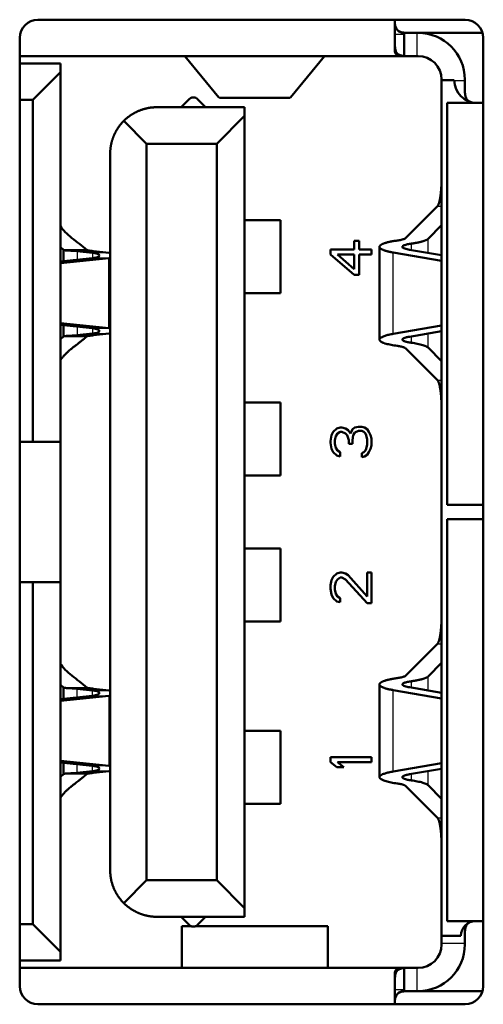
# Model space of a CAD drawing. Header units: millimetres. Extents: x 184 to 991, y 149 to 762.
# Tile 17 of 26: x 256.09 to 259.26, y 510.55 to 517.3. Entities that reach past the tile are written whole.
import ezdxf

# ---------------------------------------------------------------- set-up
doc = ezdxf.new("R2010")
doc.units = ezdxf.units.MM
doc.layers.add('1', color=7, linetype='Continuous', true_color=0xffffff)

msp = doc.modelspace()

# ---------------------------------------------------------------- linework, layer by layer
at = {"layer": '1', "color": 4, "linetype": 'Continuous', "lineweight": 50}
for p, q in [((259.1393, 517.2991), (256.2143, 517.2991)), ((258.6587, 517.2991), (258.6587, 517.0835)), ((258.7222, 517.2081), (258.7222, 517.1991)), ((258.7222, 517.1991), (258.7222, 517.0502)), ((258.7743, 517.2081), (258.8087, 517.2081)), ((258.8187, 517.2081), (258.8087, 517.2081)), ((258.8187, 517.2081), (259.2596, 517.2081)), ((256.0893, 517.1741), (256.0893, 510.6741)), ((259.2643, 510.6741), (259.2643, 517.1741)), ((258.7604, 517.0491), (256.0892, 517.0491)), ((256.3687, 516.9991), (256.0893, 516.9991)), ((256.3687, 516.9991), (256.3687, 516.9391)), ((257.2213, 517.0483), (257.4541, 516.7658)), ((258.1761, 517.0483), (257.9433, 516.7658)), ((258.8087, 517.0491), (258.7604, 517.0491)), ((258.8187, 517.0491), (258.8087, 517.0491)), ((256.3687, 516.9391), (256.1787, 516.7491)), ((256.3687, 516.9391), (256.3687, 514.4041)), ((258.9787, 516.8837), (258.9787, 516.8891)), ((259.0655, 516.8837), (258.9787, 516.8837)), ((258.9787, 516.8837), (258.9787, 511.0191)), ((259.1377, 516.8891), (259.1377, 516.8791)), ((259.1377, 516.8791), (259.1377, 516.8447)), ((256.1787, 516.7491), (256.0893, 516.7491)), ((256.1787, 516.7491), (256.1787, 514.4041)), ((257.2504, 516.7549), (257.1946, 516.6991)), ((257.307, 516.7549), (257.3628, 516.6991)), ((257.4568, 516.7641), (257.9405, 516.7641)), ((259.018, 516.7291), (259.2643, 516.7291)), ((259.018, 516.7291), (259.018, 513.9741)), ((257.6287, 516.6991), (257.0287, 516.6991)), ((257.6287, 516.6391), (257.6287, 516.6991)), ((256.9587, 516.4491), (256.8024, 516.6054)), ((257.4387, 516.4491), (257.6287, 516.6391)), ((257.6287, 516.6391), (257.6287, 511.2091)), ((257.4387, 516.4491), (256.9587, 516.4491)), ((256.9587, 516.4491), (256.9587, 511.3991)), ((257.4387, 516.4491), (257.4387, 511.3991)), ((256.7087, 516.3791), (256.7087, 511.4691)), ((258.7318, 515.8019), (258.9502, 516.0205)), ((257.6287, 515.9241), (257.8762, 515.9241)), ((257.8762, 515.4241), (257.8762, 515.9241)), ((258.8862, 515.7974), (258.9787, 515.8899)), ((258.4153, 515.7824), (258.3795, 515.7824)), ((258.3795, 515.7824), (258.3795, 515.7241)), ((258.4153, 515.7241), (258.4153, 515.7824)), ((256.3689, 515.7389), (256.3898, 515.7209)), ((256.4819, 515.7126), (256.5875, 515.7014)), ((256.5944, 515.7126), (256.7, 515.7014)), ((258.2187, 515.7241), (258.2187, 515.6891)), ((258.3795, 515.7241), (258.2187, 515.7241)), ((258.4987, 515.7241), (258.4153, 515.7241)), ((258.4987, 515.6891), (258.4987, 515.7241)), ((258.5537, 515.7421), (258.5537, 515.1061)), ((258.6474, 515.7032), (258.9787, 515.6462)), ((258.9787, 515.6843), (258.7582, 515.7222)), ((256.5875, 515.664), (256.3687, 515.6409)), ((256.7, 515.664), (256.3687, 515.6291)), ((258.2187, 515.6891), (258.3795, 515.5491)), ((258.3795, 515.5899), (258.2663, 515.6891)), ((258.2663, 515.6891), (258.3795, 515.6891)), ((258.3795, 515.6891), (258.3795, 515.5899)), ((258.4153, 515.6891), (258.4987, 515.6891)), ((258.4153, 515.5491), (258.4153, 515.6891)), ((258.3795, 515.5491), (258.4153, 515.5491)), ((257.6287, 515.4241), (257.8762, 515.4241)), ((256.7, 515.1842), (256.3687, 515.2191)), ((256.5875, 515.1842), (256.3687, 515.2073)), ((258.6474, 515.1451), (258.9787, 515.202)), ((258.9787, 515.1639), (258.7582, 515.126)), ((256.3689, 515.1093), (256.3898, 515.1273)), ((256.4819, 515.1356), (256.5875, 515.1468)), ((256.5944, 515.1356), (256.7, 515.1468)), ((258.7318, 515.0463), (258.9502, 514.8277)), ((258.8862, 515.0509), (258.9787, 514.9583)), ((257.6287, 514.6741), (257.8762, 514.6741)), ((257.8762, 514.1741), (257.8762, 514.6741)), ((258.2604, 514.4974), (258.2366, 514.4741)), ((258.2842, 514.5033), (258.2604, 514.4974)), ((258.2961, 514.5033), (258.2842, 514.5033)), ((258.32, 514.4974), (258.2961, 514.5033)), ((258.3378, 514.4858), (258.32, 514.4974)), ((258.3557, 514.4624), (258.3378, 514.4858)), ((258.3676, 514.4916), (258.3557, 514.4624)), ((258.3855, 514.5033), (258.3676, 514.4916)), ((258.4093, 514.5091), (258.3855, 514.5033)), ((258.4332, 514.5091), (258.4093, 514.5091)), ((258.451, 514.5033), (258.4332, 514.5091)), ((258.4689, 514.4916), (258.451, 514.5033)), ((258.4808, 514.4741), (258.4689, 514.4916)), ((258.2246, 514.4508), (258.2187, 514.4099)), ((258.2366, 514.4741), (258.2246, 514.4508)), ((258.2485, 514.4158), (258.2544, 514.4449)), ((258.2544, 514.4449), (258.2663, 514.4624)), ((258.2663, 514.4624), (258.2842, 514.4741)), ((258.2842, 514.4741), (258.2961, 514.4741)), ((258.2961, 514.4741), (258.32, 514.4624)), ((258.32, 514.4624), (258.3319, 514.4508)), ((258.3319, 514.4508), (258.3438, 514.4158)), ((258.3676, 514.4158), (258.3736, 514.4508)), ((258.3736, 514.4508), (258.3855, 514.4683)), ((258.3855, 514.4683), (258.4093, 514.4799)), ((258.4093, 514.4799), (258.4332, 514.4799)), ((258.4332, 514.4799), (258.4451, 514.4741)), ((258.4451, 514.4741), (258.457, 514.4624)), ((258.457, 514.4624), (258.4629, 514.4508)), ((258.4629, 514.4508), (258.4689, 514.4216)), ((258.4689, 514.4216), (258.4689, 514.3866)), ((258.4927, 514.4508), (258.4808, 514.4741)), ((258.4987, 514.4274), (258.4927, 514.4508)), ((258.4987, 514.3808), (258.4987, 514.4274)), ((256.1787, 514.4041), (256.0893, 514.4041)), ((256.1787, 514.4041), (256.3687, 514.4041)), ((256.3687, 514.4041), (256.3687, 513.4441)), ((258.2187, 514.4099), (258.2187, 514.3983)), ((258.2187, 514.3983), (258.2246, 514.3574)), ((258.2246, 514.3574), (258.2366, 514.3341)), ((258.2485, 514.3924), (258.2485, 514.4158)), ((258.2544, 514.3633), (258.2485, 514.3924)), ((258.2663, 514.3458), (258.2544, 514.3633)), ((258.3438, 514.4158), (258.3438, 514.3924)), ((258.3438, 514.3924), (258.3676, 514.3924)), ((258.3676, 514.3924), (258.3676, 514.4158)), ((258.4629, 514.3574), (258.457, 514.3458)), ((258.4689, 514.3866), (258.4629, 514.3574)), ((258.4808, 514.3341), (258.4927, 514.3574)), ((258.4927, 514.3574), (258.4987, 514.3808)), ((258.2366, 514.3341), (258.2604, 514.3108)), ((258.2604, 514.3108), (258.2842, 514.3049)), ((258.2842, 514.3341), (258.2663, 514.3458)), ((258.2842, 514.3049), (258.2842, 514.3341)), ((258.4451, 514.3341), (258.4332, 514.3283)), ((258.4332, 514.3283), (258.4332, 514.2991)), ((258.4332, 514.2991), (258.451, 514.3049)), ((258.457, 514.3458), (258.4451, 514.3341)), ((258.451, 514.3049), (258.4689, 514.3166)), ((258.4689, 514.3166), (258.4808, 514.3341)), ((257.6287, 514.1741), (257.8762, 514.1741)), ((259.2643, 513.9741), (259.018, 513.9741)), ((259.018, 513.8741), (259.2643, 513.8741)), ((259.018, 513.8741), (259.018, 511.1191)), ((257.6287, 513.6741), (257.8762, 513.6741)), ((257.8762, 513.1741), (257.8762, 513.6741)), ((258.2366, 513.4799), (258.2246, 513.4566)), ((258.2604, 513.5033), (258.2366, 513.4799)), ((258.2842, 513.5091), (258.2604, 513.5033)), ((258.2663, 513.4624), (258.2842, 513.4741)), ((258.2961, 513.5091), (258.2842, 513.5091)), ((258.2842, 513.4741), (258.2961, 513.4741)), ((258.32, 513.5033), (258.2961, 513.5091)), ((258.2961, 513.4741), (258.32, 513.4624)), ((258.3378, 513.4916), (258.32, 513.5033)), ((258.4689, 513.3458), (258.3378, 513.4916)), ((258.4987, 513.5091), (258.4689, 513.5091)), ((258.4689, 513.5091), (258.4689, 513.3458)), ((258.4987, 513.2991), (258.4987, 513.5091)), ((256.1787, 513.4441), (256.0893, 513.4441)), ((256.1787, 513.4441), (256.1787, 511.0991)), ((256.1787, 513.4441), (256.3687, 513.4441)), ((256.3687, 513.4441), (256.3687, 510.9091)), ((258.2246, 513.4566), (258.2187, 513.4216)), ((258.2187, 513.4216), (258.2187, 513.3983)), ((258.2485, 513.4158), (258.2544, 513.4449)), ((258.2485, 513.3924), (258.2485, 513.4158)), ((258.2544, 513.4449), (258.2663, 513.4624)), ((258.32, 513.4624), (258.4689, 513.2991)), ((258.2187, 513.3983), (258.2246, 513.3574)), ((258.2246, 513.3574), (258.2366, 513.3341)), ((258.2544, 513.3633), (258.2485, 513.3924)), ((258.2663, 513.3458), (258.2544, 513.3633)), ((258.2842, 513.3341), (258.2663, 513.3458)), ((258.2366, 513.3341), (258.2604, 513.3108)), ((258.2604, 513.3108), (258.2842, 513.3049)), ((258.2842, 513.3049), (258.2842, 513.3341)), ((258.4689, 513.2991), (258.4987, 513.2991)), ((257.6287, 513.1741), (257.8762, 513.1741)), ((258.7318, 512.8019), (258.9502, 513.0205)), ((258.8862, 512.7974), (258.9787, 512.8899)), ((256.3689, 512.7389), (256.3898, 512.7209)), ((258.5537, 512.7421), (258.5537, 512.1061)), ((256.5875, 512.664), (256.3687, 512.6409)), ((256.7, 512.664), (256.3687, 512.6291)), ((256.4819, 512.7126), (256.5875, 512.7014)), ((256.5944, 512.7126), (256.7, 512.7014)), ((258.6474, 512.7032), (258.9787, 512.6462)), ((258.9787, 512.6843), (258.7582, 512.7222)), ((257.6287, 512.4241), (257.8762, 512.4241)), ((257.8762, 511.9241), (257.8762, 512.4241)), ((256.7, 512.1842), (256.3687, 512.2191)), ((256.5875, 512.1842), (256.3687, 512.2073)), ((258.2187, 512.2441), (258.2187, 512.2091)), ((258.4987, 512.2441), (258.2187, 512.2441)), ((258.2187, 512.2091), (258.2604, 512.1741)), ((258.2663, 512.2091), (258.4987, 512.2091)), ((258.3081, 512.1741), (258.2663, 512.2091)), ((258.4987, 512.2091), (258.4987, 512.2441)), ((258.6474, 512.1451), (258.9787, 512.202)), ((256.3689, 512.1093), (256.3898, 512.1273)), ((256.4819, 512.1356), (256.5875, 512.1468)), ((256.5944, 512.1356), (256.7, 512.1468)), ((258.2604, 512.1741), (258.3081, 512.1741)), ((258.9787, 512.1639), (258.7582, 512.126)), ((258.7318, 512.0463), (258.9502, 511.8277)), ((258.8862, 512.0509), (258.9787, 511.9583)), ((257.6287, 511.9241), (257.8762, 511.9241)), ((256.8024, 511.2428), (256.9587, 511.3991)), ((257.4387, 511.3991), (256.9587, 511.3991)), ((257.4387, 511.3991), (257.6287, 511.2091)), ((257.6287, 511.1491), (257.6287, 511.2091)), ((257.6287, 511.1491), (257.0287, 511.1491)), ((257.2504, 511.0933), (257.1946, 511.1491)), ((257.307, 511.0933), (257.3628, 511.1491)), ((259.2643, 511.1191), (259.018, 511.1191)), ((256.1787, 511.0991), (256.0893, 511.0991)), ((256.3687, 510.9091), (256.1787, 511.0991)), ((257.1987, 511.0824), (257.1987, 511.0841)), ((257.2648, 511.0841), (257.1987, 511.0841)), ((257.1987, 511.0824), (257.1987, 510.8)), ((258.1987, 511.0841), (257.2925, 511.0841)), ((258.1987, 511.0824), (258.1987, 511.0841)), ((258.1987, 511.0824), (258.1987, 510.8)), ((258.9787, 511.0191), (259.1115, 511.0191)), ((258.9787, 511.0174), (258.9787, 511.0191)), ((258.9787, 510.9691), (258.9787, 511.0174)), ((259.1377, 511.0035), (259.1377, 510.9691)), ((256.3687, 510.8491), (256.3687, 510.9091)), ((258.9787, 510.9591), (258.9787, 510.9691)), ((259.1377, 510.9691), (259.1377, 510.9591)), ((256.3687, 510.8491), (256.0893, 510.8491)), ((258.7604, 510.7991), (256.0892, 510.7991)), ((257.1987, 510.8), (257.1987, 510.7991)), ((258.1987, 510.8), (258.1987, 510.7991)), ((258.7222, 510.798), (258.7222, 510.6491)), ((258.7604, 510.7991), (258.8087, 510.7991)), ((258.8187, 510.7991), (258.8087, 510.7991)), ((258.6587, 510.7647), (258.6587, 510.5491)), ((258.7222, 510.6491), (258.7222, 510.6401)), ((258.8087, 510.6401), (258.7743, 510.6401)), ((258.8187, 510.6401), (258.8087, 510.6401)), ((259.2596, 510.6401), (258.8187, 510.6401)), ((256.2143, 510.5491), (259.1393, 510.5491))]:
    msp.add_line(p, q, dxfattribs=at)
at = {"layer": '1', "color": 87, "linetype": 'Continuous', "lineweight": 25}
for p, q in [((258.6587, 517.1991), (258.7222, 517.1991)), ((258.8087, 517.2081), (258.8087, 517.0491)), ((257.2211, 517.0483), (258.1763, 517.0483)), ((259.1377, 516.8791), (259.0655, 516.8791)), ((257.4541, 516.7658), (257.9433, 516.7658)), ((258.9502, 516.0205), (258.9787, 516.0205)), ((258.8862, 515.7002), (258.8862, 515.7974)), ((256.5944, 515.7126), (256.4819, 515.7126)), ((256.4819, 515.7126), (256.4819, 515.6529)), ((256.5875, 515.7014), (256.5875, 515.664)), ((256.7, 515.7014), (256.5875, 515.7014)), ((258.6474, 515.1451), (258.6474, 515.7032)), ((258.7718, 515.7199), (258.7718, 515.764)), ((256.7, 515.664), (256.5875, 515.664)), ((256.7, 515.1842), (256.7, 515.664)), ((256.4819, 515.1953), (256.4819, 515.1356)), ((256.5875, 515.1842), (256.5875, 515.1468)), ((256.5875, 515.1842), (256.7, 515.1842)), ((256.4819, 515.1356), (256.5944, 515.1356)), ((256.5875, 515.1468), (256.7, 515.1468)), ((258.7718, 515.0842), (258.7718, 515.1283)), ((258.8862, 515.0509), (258.8862, 515.148)), ((258.9502, 514.8277), (258.9787, 514.8277)), ((258.9502, 513.0205), (258.9787, 513.0205)), ((258.7718, 512.7199), (258.7718, 512.764)), ((258.8862, 512.7002), (258.8862, 512.7974)), ((256.4819, 512.7126), (256.5944, 512.7126)), ((256.4819, 512.6529), (256.4819, 512.7126)), ((256.5875, 512.664), (256.5875, 512.7014)), ((256.5875, 512.7014), (256.7, 512.7014)), ((256.5875, 512.664), (256.7, 512.664)), ((256.7, 512.664), (256.7, 512.1842)), ((258.6474, 512.1451), (258.6474, 512.7032)), ((256.4819, 512.1356), (256.4819, 512.1953)), ((256.5944, 512.1356), (256.4819, 512.1356)), ((256.5875, 512.1468), (256.5875, 512.1842)), ((256.7, 512.1842), (256.5875, 512.1842)), ((256.7, 512.1468), (256.5875, 512.1468)), ((258.7718, 512.0842), (258.7718, 512.1283)), ((258.8862, 512.0509), (258.8862, 512.148)), ((258.9502, 511.8277), (258.9787, 511.8277)), ((257.1987, 511.0824), (257.2707, 511.0824)), ((257.2867, 511.0824), (258.1987, 511.0824)), ((258.9787, 510.9691), (259.1377, 510.9691)), ((257.1987, 510.8), (258.1987, 510.8)), ((258.8087, 510.7991), (258.8087, 510.6401)), ((258.7222, 510.6491), (258.6587, 510.6491))]:
    msp.add_line(p, q, dxfattribs=at)
at = {"layer": '1', "color": 4, "linetype": 'Continuous', "lineweight": 50}
for centre, radius, start, end in [((256.2143, 517.1741), 0.125, 90, 180), ((258.7222, 517.2716), 0.0635, 180, 270), ((259.1393, 517.1741), 0.125, 0, 90), ((258.8187, 516.8891), 0.319, 0, 90), ((258.8187, 516.8891), 0.16, 0, 90), ((259.22, 516.8837), 0.1546, 180, 270), ((259.2115, 511.0191), 0.1, 90, 180), ((258.8187, 510.9591), 0.319, 270, 0), ((258.8187, 510.9591), 0.16, 270, 0), ((256.2143, 510.6741), 0.125, 180, 270), ((258.7222, 510.5766), 0.0635, 90, 180), ((259.1393, 510.6741), 0.125, 270, 0)]:
    msp.add_arc(centre, radius, start, end, dxfattribs=at)
for centre, major_axis, start_param, end_param in [((257.2206, 516.8891), (-0.0004, 0.16), 6.179929, 6.283091), ((258.1768, 516.8891), (0.0004, 0.16), 0.000094, 0.103257)]:
    msp.add_ellipse(centre, major_axis=major_axis, ratio=0.042699, start_param=start_param, end_param=end_param, dxfattribs=at)
for points, degree, knots in [([(258.6764, 517.2276), (258.6774, 517.2265), (258.6803, 517.2238), (258.6858, 517.2199), (258.6933, 517.2162), (258.7018, 517.2134), (258.7113, 517.2113), (258.722, 517.2098), (258.7337, 517.2089), (258.7465, 517.2083), (258.7601, 517.2081), (258.7695, 517.2081), (258.7743, 517.2081)], 3, [0, 0, 0, 0, 0.059909, 0.164363, 0.268818, 0.373272, 0.477727, 0.582182, 0.686636, 0.791091, 0.895545, 1, 1, 1, 1]), ([(258.7222, 517.0502), (258.7159, 517.0508), (258.71, 517.0516), (258.7018, 517.0534), (258.6992, 517.0541), (258.6942, 517.0557), (258.6918, 517.0566), (258.685, 517.0597), (258.6811, 517.0623), (258.676, 517.0669), (258.6744, 517.0686), (258.6715, 517.0723), (258.6702, 517.0743), (258.6667, 517.0806), (258.6649, 517.0853), (258.6627, 517.0931), (258.6621, 517.0959), (258.6611, 517.1016), (258.6607, 517.1045), (258.6596, 517.1136), (258.6592, 517.12), (258.6588, 517.1336), (258.6587, 517.1406), (258.6587, 517.1479)], 3, [0, 0, 0, 0, 0.125, 0.125, 0.1875, 0.1875, 0.25, 0.25, 0.375, 0.375, 0.4375, 0.4375, 0.5, 0.5, 0.625, 0.625, 0.6875, 0.6875, 0.75, 0.75, 0.875, 0.875, 1, 1, 1, 1]), ([(259.1377, 516.8447), (259.1377, 516.8399), (259.1377, 516.8305), (259.1379, 516.8169), (259.1384, 516.8042), (259.1394, 516.7924), (259.1409, 516.7817), (259.143, 516.7722), (259.1458, 516.7637), (259.1495, 516.7562), (259.154, 516.7499), (259.1594, 516.7445), (259.1656, 516.7402), (259.1729, 516.7366), (259.1793, 516.7346), (259.1831, 516.7336), (259.1839, 516.7334)], 3, [0, 0, 0, 0, 0.075471, 0.150941, 0.226412, 0.301883, 0.377353, 0.452824, 0.528295, 0.603765, 0.679236, 0.754707, 0.830177, 0.905648, 0.981119, 1, 1, 1, 1]), ([(257.307, 516.7549), (257.2954, 516.7665), (257.2717, 516.7667), (257.2566, 516.7611), (257.2504, 516.7549)], 2, [0, 0, 0, 0.5, 0.75, 1, 1, 1]), ([(257.0287, 516.6991), (256.9585, 516.6991), (256.8942, 516.6695), (256.8428, 516.6458), (256.8024, 516.6054)], 2, [0, 0, 0, 0.5, 0.5, 1, 1, 1]), ([(256.8024, 516.6054), (256.7625, 516.5655), (256.7383, 516.5136), (256.7252, 516.4854), (256.7175, 516.4537), (256.7087, 516.4173), (256.7087, 516.3791)], 2, [0, 0, 0, 0.5, 0.5, 0.75, 0.75, 1, 1, 1]), ([(258.9502, 516.0205), (258.9564, 516.0268), (258.962, 516.0462), (258.9668, 516.0627), (258.9742, 516.1132), (258.9763, 516.1446), (258.9787, 516.1795), (258.9787, 516.2176)], 2, [0, 0, 0, 0.25, 0.25, 0.5, 0.75, 0.75, 1, 1, 1]), ([(258.674, 515.7851), (258.6155, 515.777), (258.5838, 515.7654), (258.5577, 515.7558), (258.5507, 515.7346), (258.5706, 515.7244), (258.5944, 515.7123), (258.6474, 515.7032)], 2, [0, 0, 0, 0.25, 0.25, 0.5, 0.75, 0.75, 1, 1, 1]), ([(258.674, 515.7851), (258.6789, 515.7858), (258.6892, 515.7873), (258.703, 515.7902), (258.7156, 515.7936), (258.7261, 515.7975), (258.7298, 515.8004), (258.7318, 515.8019)], 3, [0, 0, 0, 0, 0.166311, 0.349442, 0.549421, 0.766269, 1, 1, 1, 1]), ([(256.3896, 515.7209), (256.3903, 515.7203), (256.3922, 515.7193), (256.3971, 515.7183), (256.4039, 515.7175), (256.4127, 515.717), (256.4233, 515.7165), (256.4356, 515.716), (256.4496, 515.7153), (256.4651, 515.7142), (256.4762, 515.7132), (256.4819, 515.7126)], 3, [0, 0, 0, 0, 0.111106, 0.222218, 0.333329, 0.444441, 0.555553, 0.666665, 0.777776, 0.888888, 1, 1, 1, 1]), ([(258.7718, 515.764), (258.7673, 515.7633), (258.7578, 515.7619), (258.7447, 515.7593), (258.7323, 515.7562), (258.7216, 515.7525), (258.7137, 515.7483), (258.7091, 515.7427), (258.712, 515.7365), (258.7242, 515.7305), (258.74, 515.7257), (258.7526, 515.7233), (258.7582, 515.7222)], 3, [0, 0, 0, 0, 0.063994, 0.135725, 0.215204, 0.302436, 0.397424, 0.50017, 0.660084, 0.796716, 0.910029, 1, 1, 1, 1]), ([(256.3687, 514.965), (256.3866, 514.9974), (256.4472, 515.046), (256.4472, 515.0461), (256.499, 515.0865), (256.5301, 515.1109), (256.5481, 515.1271)], 2, [0, 0, 0, 0.5, 0.5, 0.75, 0.75, 1, 1, 1]), ([(256.3896, 515.1273), (256.3896, 515.1273), (256.3896, 515.1273), (256.3903, 515.1279), (256.3922, 515.1289), (256.3971, 515.13), (256.4039, 515.1307), (256.4127, 515.1312), (256.4233, 515.1317), (256.4356, 515.1322), (256.4496, 515.133), (256.4651, 515.134), (256.4762, 515.135), (256.4819, 515.1356)], 3, [0, 0, 0, 0, 0.000001, 0.000001, 0.111112, 0.222223, 0.333334, 0.444445, 0.555556, 0.666667, 0.777778, 0.888889, 1, 1, 1, 1]), ([(258.674, 515.0631), (258.667, 515.0641), (258.6529, 515.0662), (258.6333, 515.0697), (258.6148, 515.0737), (258.598, 515.078), (258.5799, 515.0839), (258.5621, 515.0922), (258.5513, 515.1034), (258.5554, 515.1144), (258.57, 515.1242), (258.5898, 515.132), (258.616, 515.1392), (258.6372, 515.1432), (258.6474, 515.1451)], 3, [0, 0, 0, 0, 0.050166, 0.102503, 0.157016, 0.21371, 0.272588, 0.371925, 0.499982, 0.640179, 0.727424, 0.825879, 0.916734, 1, 1, 1, 1]), ([(258.7718, 515.0842), (258.7423, 515.0883), (258.7258, 515.0943), (258.7126, 515.099), (258.7088, 515.1099), (258.719, 515.1151), (258.731, 515.1213), (258.7582, 515.126)], 2, [0, 0, 0, 0.25, 0.25, 0.5, 0.75, 0.75, 1, 1, 1]), ([(258.7718, 515.0842), (258.7787, 515.0832), (258.793, 515.0811), (258.813, 515.0774), (258.8323, 515.0732), (258.8501, 515.0685), (258.8656, 515.0631), (258.8785, 515.0573), (258.8836, 515.053), (258.8862, 515.0509)], 3, [0, 0, 0, 0, 0.117062, 0.242703, 0.376938, 0.519778, 0.67123, 0.831302, 1, 1, 1, 1]), ([(258.9787, 514.6306), (258.9787, 514.6679), (258.9763, 514.7036), (258.9743, 514.7338), (258.967, 514.7846), (258.9566, 514.8213), (258.9502, 514.8277)], 2, [0, 0, 0, 0.25, 0.25, 0.5, 0.75, 1, 1, 1]), ([(258.9502, 513.0205), (258.9564, 513.0268), (258.962, 513.0462), (258.9668, 513.0627), (258.9742, 513.1132), (258.9763, 513.1446), (258.9787, 513.1795), (258.9787, 513.2176)], 2, [0, 0, 0, 0.25, 0.25, 0.5, 0.75, 0.75, 1, 1, 1]), ([(258.674, 512.7851), (258.6789, 512.7858), (258.6892, 512.7873), (258.703, 512.7902), (258.7156, 512.7936), (258.7261, 512.7975), (258.7298, 512.8004), (258.7318, 512.8019)], 3, [0, 0, 0, 0, 0.166311, 0.349442, 0.549421, 0.766269, 1, 1, 1, 1]), ([(258.674, 512.7851), (258.6155, 512.777), (258.5838, 512.7654), (258.5577, 512.7558), (258.5507, 512.7346), (258.5706, 512.7244), (258.5944, 512.7123), (258.6474, 512.7032)], 2, [0, 0, 0, 0.25, 0.25, 0.5, 0.75, 0.75, 1, 1, 1]), ([(258.7718, 512.764), (258.7673, 512.7633), (258.7578, 512.7619), (258.7447, 512.7593), (258.7323, 512.7562), (258.7216, 512.7525), (258.7137, 512.7483), (258.7091, 512.7427), (258.712, 512.7365), (258.7242, 512.7305), (258.74, 512.7257), (258.7526, 512.7233), (258.7582, 512.7222)], 3, [0, 0, 0, 0, 0.063994, 0.135725, 0.215204, 0.302436, 0.397424, 0.50017, 0.660084, 0.796716, 0.910029, 1, 1, 1, 1]), ([(256.3896, 512.7209), (256.3903, 512.7203), (256.3922, 512.7193), (256.3971, 512.7183), (256.4039, 512.7175), (256.4127, 512.717), (256.4233, 512.7165), (256.4356, 512.716), (256.4496, 512.7153), (256.4651, 512.7142), (256.4762, 512.7132), (256.4819, 512.7126)], 3, [0, 0, 0, 0, 0.111106, 0.222218, 0.333329, 0.444441, 0.555553, 0.666665, 0.777776, 0.888888, 1, 1, 1, 1]), ([(256.3687, 511.965), (256.3866, 511.9974), (256.4472, 512.046), (256.4472, 512.0461), (256.499, 512.0865), (256.5301, 512.1109), (256.5481, 512.1271)], 2, [0, 0, 0, 0.5, 0.5, 0.75, 0.75, 1, 1, 1]), ([(256.3896, 512.1273), (256.3896, 512.1273), (256.3896, 512.1273), (256.3903, 512.1279), (256.3922, 512.1289), (256.3971, 512.13), (256.4039, 512.1307), (256.4127, 512.1312), (256.4233, 512.1317), (256.4356, 512.1322), (256.4496, 512.133), (256.4651, 512.134), (256.4762, 512.135), (256.4819, 512.1356)], 3, [0, 0, 0, 0, 0.000001, 0.000001, 0.111112, 0.222223, 0.333334, 0.444445, 0.555556, 0.666667, 0.777778, 0.888889, 1, 1, 1, 1]), ([(258.674, 512.0631), (258.667, 512.0641), (258.6529, 512.0662), (258.6333, 512.0697), (258.6148, 512.0737), (258.598, 512.078), (258.5799, 512.0839), (258.5621, 512.0922), (258.5513, 512.1034), (258.5554, 512.1144), (258.57, 512.1242), (258.5898, 512.132), (258.616, 512.1392), (258.6372, 512.1432), (258.6474, 512.1451)], 3, [0, 0, 0, 0, 0.050166, 0.102503, 0.157016, 0.21371, 0.272588, 0.371925, 0.499982, 0.640179, 0.727424, 0.825879, 0.916734, 1, 1, 1, 1]), ([(258.7718, 512.0842), (258.7423, 512.0883), (258.7258, 512.0943), (258.7126, 512.099), (258.7088, 512.1099), (258.719, 512.1151), (258.731, 512.1213), (258.7582, 512.126)], 2, [0, 0, 0, 0.25, 0.25, 0.5, 0.75, 0.75, 1, 1, 1]), ([(258.7718, 512.0842), (258.7787, 512.0832), (258.793, 512.0811), (258.813, 512.0774), (258.8323, 512.0732), (258.8501, 512.0685), (258.8656, 512.0631), (258.8785, 512.0573), (258.8836, 512.053), (258.8862, 512.0509)], 3, [0, 0, 0, 0, 0.117062, 0.242703, 0.376938, 0.519778, 0.67123, 0.831302, 1, 1, 1, 1]), ([(258.9787, 511.6306), (258.9787, 511.6679), (258.9763, 511.7036), (258.9743, 511.7338), (258.967, 511.7846), (258.9566, 511.8213), (258.9502, 511.8277)], 2, [0, 0, 0, 0.25, 0.25, 0.5, 0.75, 1, 1, 1]), ([(256.7087, 511.4691), (256.7087, 511.3989), (256.7383, 511.3347), (256.762, 511.2832), (256.8024, 511.2428)], 2, [0, 0, 0, 0.5, 0.5, 1, 1, 1]), ([(256.8024, 511.2428), (256.8423, 511.2029), (256.8942, 511.1787), (256.9224, 511.1656), (256.9541, 511.1579), (256.9905, 511.1491), (257.0287, 511.1491)], 2, [0, 0, 0, 0.5, 0.5, 0.75, 0.75, 1, 1, 1]), ([(259.1716, 511.1108), (259.1696, 511.1099), (259.1652, 511.1077), (259.1594, 511.1037), (259.154, 511.0984), (259.1495, 511.092), (259.1458, 511.0845), (259.143, 511.076), (259.1409, 511.0665), (259.1394, 511.0558), (259.1384, 511.0441), (259.1379, 511.0313), (259.1377, 511.0177), (259.1377, 511.0083), (259.1377, 511.0035)], 3, [0, 0, 0, 0, 0.067916, 0.152651, 0.237386, 0.32212, 0.406855, 0.49159, 0.576325, 0.66106, 0.745795, 0.83053, 0.915265, 1, 1, 1, 1]), ([(257.2504, 511.0933), (257.262, 511.0817), (257.2857, 511.0816), (257.3008, 511.0871), (257.307, 511.0933)], 2, [0, 0, 0, 0.5, 0.75, 1, 1, 1]), ([(258.6587, 510.7003), (258.6587, 510.7076), (258.6588, 510.7146), (258.6592, 510.728), (258.6596, 510.7344), (258.6617, 510.7528), (258.6642, 510.7632), (258.6713, 510.776), (258.6742, 510.7796), (258.6793, 510.7843), (258.6811, 510.7857), (258.6851, 510.7883), (258.6872, 510.7895), (258.694, 510.7926), (258.699, 510.7942), (258.7099, 510.7966), (258.7159, 510.7974), (258.7222, 510.798)], 3, [0, 0, 0, 0, 0.125, 0.125, 0.25, 0.25, 0.5, 0.5, 0.625, 0.625, 0.6875, 0.6875, 0.75, 0.75, 0.875, 0.875, 1, 1, 1, 1]), ([(258.7743, 510.6401), (258.7695, 510.6401), (258.7601, 510.6401), (258.7465, 510.6399), (258.7337, 510.6394), (258.722, 510.6384), (258.7113, 510.6369), (258.7018, 510.6348), (258.6933, 510.632), (258.6858, 510.6283), (258.6803, 510.6244), (258.6774, 510.6217), (258.6764, 510.6206)], 3, [0, 0, 0, 0, 0.104455, 0.208909, 0.313364, 0.417818, 0.522273, 0.626728, 0.731182, 0.835637, 0.940091, 1, 1, 1, 1])]:
    msp.add_open_spline(points, degree=degree, knots=knots, dxfattribs=at)
for points, degree in [([(258.7604, 517.0491), (258.7556, 517.0491), (258.7464, 517.0491), (258.7331, 517.0493), (258.7206, 517.0497), (258.7092, 517.0505), (258.6988, 517.0516), (258.6896, 517.0532), (258.6815, 517.0553), (258.6746, 517.0581), (258.6689, 517.0615), (258.6644, 517.0656), (258.6611, 517.0707), (258.6591, 517.0766), (258.6587, 517.0811), (258.6587, 517.0835)], 3), ([(256.3687, 515.8834), (256.3836, 515.8563), (256.4435, 515.8022), (256.5182, 515.748), (256.5481, 515.7209)], 3), ([(258.7718, 515.764), (258.8171, 515.7702), (258.8764, 515.7875), (258.8862, 515.7974)], 2), ([(256.3896, 515.7209), (256.3896, 515.695), (256.3896, 515.6691), (256.3896, 515.6431)], 3), ([(256.5481, 515.7209), (256.5485, 515.7205), (256.5499, 515.7197), (256.5536, 515.7186), (256.5589, 515.7174), (256.5657, 515.7162), (256.5739, 515.715), (256.5834, 515.7138), (256.5906, 515.713), (256.5944, 515.7126)], 3), ([(256.5875, 515.7014), (256.5914, 515.701), (256.5988, 515.7001), (256.6087, 515.6982), (256.6171, 515.6959), (256.624, 515.6933), (256.6293, 515.6905), (256.6329, 515.6875), (256.6348, 515.6843), (256.6348, 515.6812), (256.633, 515.678), (256.6294, 515.675), (256.6241, 515.6722), (256.6172, 515.6696), (256.6087, 515.6673), (256.5988, 515.6654), (256.5914, 515.6644), (256.5875, 515.664)], 3), ([(256.7, 515.7014), (256.7014, 515.7013), (256.7044, 515.701), (256.7073, 515.7007), (256.7087, 515.7005)], 3), ([(256.7087, 515.6649), (256.7073, 515.6648), (256.7044, 515.6645), (256.7014, 515.6642), (256.7, 515.664)], 3), ([(256.3896, 515.2051), (256.3896, 515.1791), (256.3896, 515.1532), (256.3896, 515.1273)], 3), ([(256.5875, 515.1468), (256.5914, 515.1472), (256.5988, 515.1482), (256.6087, 515.1501), (256.6171, 515.1523), (256.624, 515.1549), (256.6293, 515.1577), (256.6329, 515.1607), (256.6348, 515.1639), (256.6348, 515.167), (256.633, 515.1702), (256.6294, 515.1732), (256.6241, 515.176), (256.6172, 515.1786), (256.6087, 515.1809), (256.5988, 515.1828), (256.5914, 515.1838), (256.5875, 515.1842)], 3), ([(256.7087, 515.1833), (256.7073, 515.1834), (256.7044, 515.1837), (256.7014, 515.1841), (256.7, 515.1842)], 3), ([(256.5481, 515.1273), (256.5485, 515.1277), (256.5499, 515.1285), (256.5536, 515.1297), (256.5589, 515.1309), (256.5657, 515.1321), (256.5739, 515.1333), (256.5834, 515.1344), (256.5906, 515.1352), (256.5944, 515.1356)], 3), ([(256.7, 515.1468), (256.7014, 515.1469), (256.7044, 515.1472), (256.7073, 515.1476), (256.7087, 515.1477)], 3), ([(258.674, 515.0631), (258.6969, 515.06), (258.7268, 515.0513), (258.7318, 515.0463)], 2), ([(256.3687, 512.8834), (256.3836, 512.8563), (256.4435, 512.8022), (256.5182, 512.748), (256.5481, 512.7209)], 3), ([(258.7718, 512.764), (258.8171, 512.7702), (258.8764, 512.7875), (258.8862, 512.7974)], 2), ([(256.3898, 512.6432), (256.3898, 512.7209)], 1), ([(256.5481, 512.7209), (256.5485, 512.7205), (256.5499, 512.7197), (256.5536, 512.7186), (256.5589, 512.7174), (256.5657, 512.7162), (256.5739, 512.715), (256.5834, 512.7138), (256.5906, 512.713), (256.5944, 512.7126)], 3), ([(256.5875, 512.7014), (256.5914, 512.701), (256.5988, 512.7001), (256.6087, 512.6982), (256.6171, 512.6959), (256.624, 512.6933), (256.6293, 512.6905), (256.6329, 512.6875), (256.6348, 512.6843), (256.6348, 512.6812), (256.633, 512.678), (256.6294, 512.675), (256.6241, 512.6722), (256.6172, 512.6696), (256.6087, 512.6673), (256.5988, 512.6654), (256.5914, 512.6644), (256.5875, 512.664)], 3), ([(256.7, 512.7014), (256.7014, 512.7013), (256.7044, 512.701), (256.7073, 512.7007), (256.7087, 512.7005)], 3), ([(256.7087, 512.6649), (256.7073, 512.6648), (256.7044, 512.6645), (256.7014, 512.6642), (256.7, 512.664)], 3), ([(256.3898, 512.1273), (256.3898, 512.205)], 1), ([(256.5481, 512.1273), (256.5485, 512.1277), (256.5499, 512.1285), (256.5536, 512.1297), (256.5589, 512.1309), (256.5657, 512.1321), (256.5739, 512.1333), (256.5834, 512.1344), (256.5906, 512.1352), (256.5944, 512.1356)], 3), ([(256.5875, 512.1468), (256.5914, 512.1472), (256.5988, 512.1482), (256.6087, 512.1501), (256.6171, 512.1523), (256.624, 512.1549), (256.6293, 512.1577), (256.6329, 512.1607), (256.6348, 512.1639), (256.6348, 512.167), (256.633, 512.1702), (256.6294, 512.1732), (256.6241, 512.176), (256.6172, 512.1786), (256.6087, 512.1809), (256.5988, 512.1828), (256.5914, 512.1838), (256.5875, 512.1842)], 3), ([(256.7087, 512.1833), (256.7073, 512.1834), (256.7044, 512.1837), (256.7014, 512.1841), (256.7, 512.1842)], 3), ([(256.7, 512.1468), (256.7014, 512.1469), (256.7044, 512.1472), (256.7073, 512.1476), (256.7087, 512.1477)], 3), ([(258.674, 512.0631), (258.6969, 512.06), (258.7268, 512.0513), (258.7318, 512.0463)], 2), ([(258.9787, 511.0174), (258.9787, 511.018), (258.9787, 511.0185), (258.9787, 511.0191)], 3), ([(258.6587, 510.7647), (258.6587, 510.7671), (258.6591, 510.7716), (258.6611, 510.7775), (258.6644, 510.7826), (258.6689, 510.7867), (258.6746, 510.7902), (258.6815, 510.7929), (258.6896, 510.795), (258.6988, 510.7966), (258.7092, 510.7978), (258.7206, 510.7985), (258.7331, 510.7989), (258.7464, 510.7991), (258.7556, 510.7991), (258.7604, 510.7991)], 3)]:
    msp.add_open_spline(points, degree=degree, dxfattribs=at)
at = {"layer": '1', "color": 87, "linetype": 'Continuous', "lineweight": 25}
for points, degree in [([(256.5481, 515.7209), (256.4953, 515.7209), (256.4425, 515.7209), (256.3897, 515.7209)], 3), ([(256.3897, 515.1273), (256.4425, 515.1273), (256.4953, 515.1273), (256.5481, 515.1273)], 3), ([(256.3897, 512.7209), (256.5481, 512.7211)], 1), ([(256.5481, 512.1271), (256.3897, 512.1273)], 1)]:
    msp.add_open_spline(points, degree=degree, dxfattribs=at)

doc.saveas('drawing.dxf')
